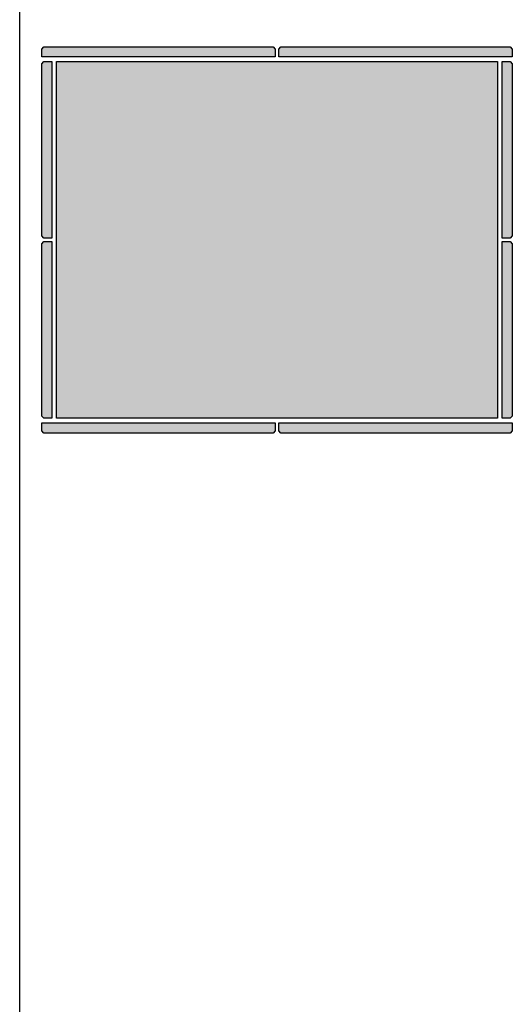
# Model space of a CAD drawing. Header units: millimetres. Extents: x -18533 to 137888, y -83624 to 7711.
# Tile 9 of 38: x -1650 to -779, y -2230 to -491. Entities that reach past the tile are written whole.
import ezdxf

# ---------------------------------------------------------------- set-up
doc = ezdxf.new("R2010")
doc.units = ezdxf.units.MM
doc.layers.add('A-MISURE', color=40, linetype='Continuous')
doc.layers.add('A-PILASTRI', color=8, linetype='Continuous')

msp = doc.modelspace()

# ---------------------------------------------------------------- hatches: boundary and pattern name
at = {"layer": 'A-PILASTRI'}
for points in [[(-1611, -557), (-1611, -543), (-1607, -539), (-1202, -539), (-1198, -543), (-1198, -557), (-1611, -557)], [(-1192, -557), (-1192, -543), (-1188, -539), (-783, -539), (-779, -543), (-779, -557), (-1192, -557)], [(-1593, -877), (-1607, -877), (-1611, -873), (-1611, -569), (-1607, -565), (-1593, -565), (-1593, -877)], [(-1585, -1195), (-1585, -565), (-805, -565), (-805, -1195), (-1585, -1195)], [(-797, -565), (-783, -565), (-779, -569), (-779, -873), (-783, -877), (-797, -877), (-797, -565)], [(-1593, -1195), (-1607, -1195), (-1611, -1191), (-1611, -887), (-1607, -883), (-1593, -883), (-1593, -1195)], [(-797, -883), (-783, -883), (-779, -887), (-779, -1191), (-783, -1195), (-797, -1195), (-797, -883)], [(-1198, -1203), (-1198, -1217), (-1202, -1221), (-1607, -1221), (-1611, -1217), (-1611, -1203), (-1198, -1203)], [(-779, -1203), (-779, -1217), (-783, -1221), (-1188, -1221), (-1192, -1217), (-1192, -1203), (-779, -1203)]]:
    msp.add_hatch(color=8, dxfattribs=at).paths.add_polyline_path(points)

# ---------------------------------------------------------------- linework, layer by layer
at = {"layer": 'A-MISURE'}
msp.add_line((-1650, -4299.9), (-1650, 3634), dxfattribs=at)
at = {"layer": 'A-PILASTRI'}
for points in [[(-1611, -557), (-1611, -543), (-1607, -539), (-1202, -539), (-1198, -543), (-1198, -557), (-1611, -557)], [(-1192, -557), (-1192, -543), (-1188, -539), (-783, -539), (-779, -543), (-779, -557), (-1192, -557)], [(-1593, -877), (-1607, -877), (-1611, -873), (-1611, -569), (-1607, -565), (-1593, -565), (-1593, -877)], [(-1585, -1195), (-1585, -565), (-805, -565), (-805, -1195), (-1585, -1195)], [(-797, -565), (-783, -565), (-779, -569), (-779, -873), (-783, -877), (-797, -877), (-797, -565)], [(-1593, -1195), (-1607, -1195), (-1611, -1191), (-1611, -887), (-1607, -883), (-1593, -883), (-1593, -1195)], [(-797, -883), (-783, -883), (-779, -887), (-779, -1191), (-783, -1195), (-797, -1195), (-797, -883)], [(-1198, -1203), (-1198, -1217), (-1202, -1221), (-1607, -1221), (-1611, -1217), (-1611, -1203), (-1198, -1203)], [(-779, -1203), (-779, -1217), (-783, -1221), (-1188, -1221), (-1192, -1217), (-1192, -1203), (-779, -1203)]]:
    msp.add_lwpolyline(points, close=True, dxfattribs=at)

doc.saveas('drawing.dxf')
